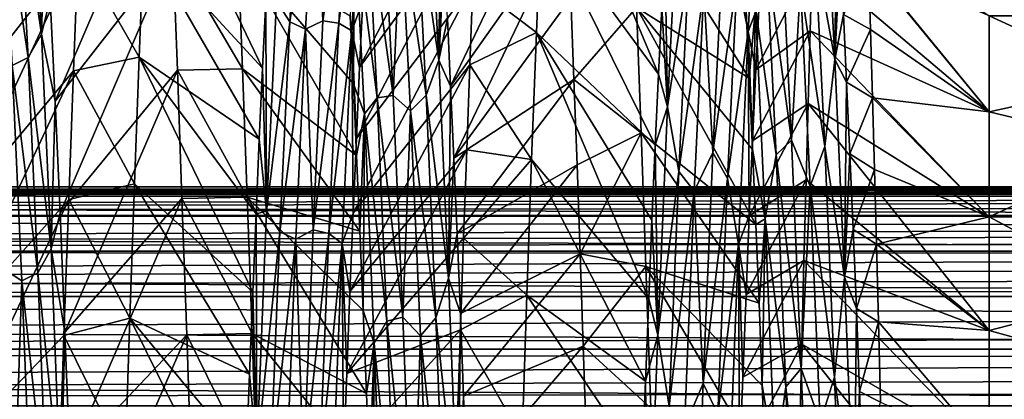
# Model space of a CAD drawing. Header units: metres. Extents: x -71 to 30, y -21 to 69.
# Tile 27 of 111: x -37.43 to -32.93, y 5.53 to 7.26. Entities that reach past the tile are written whole.
import ezdxf

# ---------------------------------------------------------------- set-up
doc = ezdxf.new("R2010")
doc.units = ezdxf.units.M
doc.layers.add('solid_DUSCHE_AUFPUTZ_EU_ASM_SW0003', color=7, linetype='CONTINUOUS')

msp = doc.modelspace()

# ---------------------------------------------------------------- linework, layer by layer
at = {"layer": 'solid_DUSCHE_AUFPUTZ_EU_ASM_SW0003'}
for points in [[(-35.046177, 7.74603, -67.86451), (-35.024609, 8.241833, -67.260567), (-34.510651, 7.014957, -67.143234)], [(-35.024609, 8.241833, -67.260567), (-34.495861, 7.321473, -66.7743), (-34.510651, 7.014957, -67.143234)], [(-36.319469, 7.043133, -67.110382), (-36.861217, 7.631647, -67.991455), (-36.83984, 8.128696, -67.406776)], [(-36.304596, 7.349049, -66.738861), (-36.319469, 7.043133, -67.110382), (-36.83984, 8.128696, -67.406776)], [(-35.329082, 8.109337, -67.431267), (-35.875652, 7.045444, -67.107925), (-35.86076, 7.350731, -66.736748)], [(-35.329082, 8.109337, -67.431267), (-35.343586, 7.777843, -67.828445), (-35.875652, 7.045444, -67.107925)], [(-37.691753, 6.904126, -67.266624), (-37.139706, 8.086527, -67.459923), (-37.160984, 7.580695, -68.046669)], [(-37.691753, 6.904126, -67.266624), (-37.669422, 7.371017, -66.71077), (-37.139706, 8.086527, -67.459923)], [(-37.289017, 7.359815, -55.275543), (-37.266529, 6.891271, -54.719292), (-36.751217, 8.09006, -54.544502)], [(-37.266529, 6.891271, -54.719292), (-36.729633, 7.583093, -53.95591), (-36.751217, 8.09006, -54.544502)], [(-34.940365, 8.052904, -54.498211), (-35.474831, 7.26966, -55.160294), (-35.459995, 6.95991, -54.794548)], [(-34.925884, 7.717954, -54.103935), (-34.940365, 8.052904, -54.498211), (-35.459995, 6.95991, -54.794548)], [(-37.43396, 7.910645, -56.269238), (-37.32959, 7.19831, -55.171879), (-37.37405, 8.009725, -56.347393)], [(-37.37405, 8.009725, -56.347393), (-37.32959, 7.19831, -55.171879), (-37.311592, 7.783554, -55.865955)], [(-36.150791, 8.042848, -65.503212), (-36.195232, 7.254949, -66.685143), (-36.255798, 7.348533, -66.638466)], [(-36.150791, 8.042848, -65.503212), (-36.077999, 8.00826, -65.514771), (-36.195232, 7.254949, -66.685143)], [(-36.195232, 7.254949, -66.685143), (-36.077999, 8.00826, -65.514771), (-36.122383, 7.220185, -66.689735)], [(-36.043427, 7.258593, -66.640701), (-36.122383, 7.220185, -66.689735), (-36.077999, 8.00826, -65.514771)], [(-35.998894, 8.041, -65.456238), (-36.043427, 7.258593, -66.640701), (-36.077999, 8.00826, -65.514771)], [(-35.926895, 8.037024, -65.513672), (-36.043427, 7.258593, -66.640701), (-35.998894, 8.041, -65.456238)], [(-35.926895, 8.037024, -65.513672), (-35.97131, 7.248112, -66.693901), (-36.043427, 7.258593, -66.640701)], [(-35.867184, 8.016402, -65.641312), (-35.97131, 7.248112, -66.693901), (-35.926895, 8.037024, -65.513672)], [(-35.867184, 8.016402, -65.641312), (-35.911327, 7.213565, -66.810127), (-35.97131, 7.248112, -66.693901)], [(-35.867184, 8.016402, -65.641312), (-35.86076, 7.350731, -66.736748), (-35.911327, 7.213565, -66.810127)], [(-34.057301, 8.013154, -65.645775), (-34.10144, 7.210499, -66.814804), (-34.15033, 7.458217, -66.416237)], [(-34.057301, 8.013154, -65.645775), (-34.051186, 7.341378, -66.7491), (-34.10144, 7.210499, -66.814804)], [(-37.506809, 7.87345, -56.255199), (-37.389683, 7.092211, -55.114296), (-37.43396, 7.910645, -56.269238)], [(-37.506809, 7.87345, -56.255199), (-37.462578, 7.054326, -55.107288), (-37.389683, 7.092211, -55.114296)], [(-37.43396, 7.910645, -56.269238), (-37.389683, 7.092211, -55.114296), (-37.32959, 7.19831, -55.171879)], [(-35.514038, 7.078536, -55.025089), (-35.558178, 7.907037, -56.175819), (-35.615997, 7.772477, -56.045639)], [(-35.514038, 7.078536, -55.025089), (-35.504578, 7.830954, -55.938129), (-35.558178, 7.907037, -56.175819)], [(-33.704151, 7.081607, -55.029636), (-33.748295, 7.910322, -56.18037), (-33.795017, 7.579887, -55.755562)], [(-33.704151, 7.081607, -55.029636), (-33.695301, 7.844921, -55.959816), (-33.748295, 7.910322, -56.18037)], [(-35.514038, 7.078536, -55.025089), (-35.489712, 7.56023, -55.541756), (-35.504578, 7.830954, -55.938129)], [(-34.633076, 7.851509, -54.25639), (-34.095638, 6.997706, -54.837505), (-34.110485, 7.305924, -55.20636)], [(-34.633076, 7.851509, -54.25639), (-34.611118, 7.320379, -53.68327), (-34.095638, 6.997706, -54.837505)], [(-33.704151, 7.081607, -55.029636), (-33.680611, 7.576182, -55.56422), (-33.695301, 7.844921, -55.959816)], [(-37.32959, 7.19831, -55.171879), (-37.289017, 7.359815, -55.275543), (-37.311592, 7.783554, -55.865955)], [(-33, 6.84365, -66.845039), (-33.808441, 7.527808, -67.287895), (-33.798988, 7.822699, -66.901321)], [(-33, 7.281196, -66.290009), (-33, 6.84365, -66.845039), (-33.798988, 7.822699, -66.901321)], [(-35.795261, 6.907479, -54.896492), (-35.839703, 7.762775, -56.030537), (-35.89846, 7.717672, -55.878239)], [(-35.343586, 7.777843, -67.828445), (-35.890465, 6.722026, -67.462372), (-35.875652, 7.045444, -67.107925)], [(-35.343586, 7.777843, -67.828445), (-35.358028, 7.426917, -68.208565), (-35.890465, 6.722026, -67.462372)], [(-35.839703, 7.762775, -56.030537), (-35.722954, 6.917136, -54.944534), (-35.767334, 7.76389, -56.077881)], [(-35.795261, 6.907479, -54.896492), (-35.722954, 6.917136, -54.944534), (-35.839703, 7.762775, -56.030537)], [(-35.687176, 7.709603, -55.993168), (-35.767334, 7.76389, -56.077881), (-35.722954, 6.917136, -54.944534)], [(-35.571583, 6.919958, -54.910557), (-35.615997, 7.772477, -56.045639), (-35.687176, 7.709603, -55.993168)], [(-35.514038, 7.078536, -55.025089), (-35.615997, 7.772477, -56.045639), (-35.571583, 6.919958, -54.910557)], [(-35.358028, 7.426917, -68.208565), (-35.046177, 7.74603, -67.86451), (-35.067894, 7.206077, -68.429329)], [(-35.067894, 7.206077, -68.429329), (-35.046177, 7.74603, -67.86451), (-34.525478, 6.690808, -67.494835)], [(-35.046177, 7.74603, -67.86451), (-34.510651, 7.014957, -67.143234), (-34.525478, 6.690808, -67.494835)], [(-34.424438, 7.743888, -66.081673), (-34.469105, 6.866724, -67.216942), (-34.481071, 7.609013, -66.389488)], [(-34.373138, 7.485108, -66.378731), (-34.469105, 6.866724, -67.216942), (-34.424438, 7.743888, -66.081673)], [(-35.89846, 7.717672, -55.878239), (-35.91906, 7.280023, -55.173279), (-35.904255, 6.97148, -54.8074)], [(-35.853794, 6.834548, -54.747658), (-35.89846, 7.717672, -55.878239), (-35.904255, 6.97148, -54.8074)], [(-35.795261, 6.907479, -54.896492), (-35.89846, 7.717672, -55.878239), (-35.853794, 6.834548, -54.747658)], [(-35.642647, 6.847266, -54.865639), (-35.687176, 7.709603, -55.993168), (-35.722954, 6.917136, -54.944534)], [(-35.571583, 6.919958, -54.910557), (-35.687176, 7.709603, -55.993168), (-35.642647, 6.847266, -54.865639)], [(-34.925884, 7.717954, -54.103935), (-35.459995, 6.95991, -54.794548), (-35.445187, 6.631693, -54.445129)], [(-34.911419, 7.363719, -53.726891), (-34.925884, 7.717954, -54.103935), (-35.445187, 6.631693, -54.445129)], [(-37.160984, 7.580695, -68.046669), (-36.861217, 7.631647, -67.991455), (-36.882423, 7.092656, -68.537689)], [(-36.334301, 6.71856, -67.465637), (-36.882423, 7.092656, -68.537689), (-36.861217, 7.631647, -67.991455)], [(-36.319469, 7.043133, -67.110382), (-36.334301, 6.71856, -67.465637), (-36.861217, 7.631647, -67.991455)], [(-34.469105, 6.866724, -67.216942), (-34.495861, 7.321473, -66.7743), (-34.481071, 7.609013, -66.389488)], [(-37.714237, 6.394588, -67.78566), (-37.160984, 7.580695, -68.046669), (-37.182598, 7.031075, -68.595161)], [(-37.714237, 6.394588, -67.78566), (-37.691753, 6.904126, -67.266624), (-37.160984, 7.580695, -68.046669)], [(-37.266529, 6.891271, -54.719292), (-37.244175, 6.381586, -54.201553), (-36.729633, 7.583093, -53.95591)], [(-37.244175, 6.381586, -54.201553), (-36.708355, 7.034234, -53.407764), (-36.729633, 7.583093, -53.95591)], [(-37.182598, 7.031075, -68.595161), (-37.160984, 7.580695, -68.046669), (-36.882423, 7.092656, -68.537689)], [(-36.729633, 7.583093, -53.95591), (-36.410461, 7.039657, -53.412792), (-36.431801, 7.586849, -53.959957)], [(-36.708355, 7.034234, -53.407764), (-36.410461, 7.039657, -53.412792), (-36.729633, 7.583093, -53.95591)], [(-35.889484, 6.644275, -54.457767), (-36.431801, 7.586849, -53.959957), (-36.410461, 7.039657, -53.412792)], [(-35.904255, 6.97148, -54.8074), (-35.91906, 7.280023, -55.173279), (-36.431801, 7.586849, -53.959957)], [(-35.889484, 6.644275, -54.457767), (-35.904255, 6.97148, -54.8074), (-36.431801, 7.586849, -53.959957)], [(-35.514038, 7.078536, -55.025089), (-35.474831, 7.26966, -55.160294), (-35.489712, 7.56023, -55.541756)], [(-34.017605, 7.549466, -55.712181), (-33.903332, 6.713168, -54.719898), (-33.947716, 7.597403, -55.82449)], [(-33.861404, 7.426175, -55.581764), (-33.947716, 7.597403, -55.82449), (-33.903332, 6.713168, -54.719898)], [(-33.750603, 6.684587, -54.653648), (-33.795017, 7.579887, -55.755562), (-33.861404, 7.426175, -55.581764)], [(-33.704151, 7.081607, -55.029636), (-33.795017, 7.579887, -55.755562), (-33.750603, 6.684587, -54.653648)], [(-33.704151, 7.081607, -55.029636), (-33.665848, 7.28729, -55.182594), (-33.680611, 7.576182, -55.56422)], [(-34.217651, 7.554415, -66.238113), (-34.262184, 6.658293, -67.338974), (-34.302761, 7.404087, -66.448669)], [(-34.15033, 7.458217, -66.416237), (-34.262184, 6.658293, -67.338974), (-34.217651, 7.554415, -66.238113)], [(-33.973164, 6.647307, -54.614807), (-34.017605, 7.549466, -55.712181), (-34.067101, 7.31912, -55.323719)], [(-34.066017, 7.035704, -67.119629), (-33.808441, 7.527808, -67.287895), (-33.817852, 7.213981, -67.659485)], [(-34.066017, 7.035704, -67.119629), (-34.051186, 7.341378, -66.7491), (-33.808441, 7.527808, -67.287895)], [(-33.973164, 6.647307, -54.614807), (-33.903332, 6.713168, -54.719898), (-34.017605, 7.549466, -55.712181)], [(-33, 6.84365, -66.845039), (-33.817852, 7.213981, -67.659485), (-33.808441, 7.527808, -67.287895)], [(-33.665848, 7.28729, -55.182594), (-33.541561, 7.218689, -54.76046), (-33.550602, 7.514349, -55.105213)], [(-33, 6.84365, -55.154964), (-33.550602, 7.514349, -55.105213), (-33.541561, 7.218689, -54.76046)], [(-33, 6.84365, -55.154964), (-33, 7.281196, -55.709991), (-33.550602, 7.514349, -55.105213)], [(-34.373138, 7.485108, -66.378731), (-34.41758, 6.570101, -67.465103), (-34.469105, 6.866724, -67.216942)], [(-34.373138, 7.485108, -66.378731), (-34.302761, 7.404087, -66.448669), (-34.41758, 6.570101, -67.465103)], [(-35.358028, 7.426917, -68.208565), (-35.905243, 6.380876, -67.799477), (-35.890465, 6.722026, -67.462372)], [(-35.358028, 7.426917, -68.208565), (-35.372395, 7.057435, -68.570671), (-35.905243, 6.380876, -67.799477)], [(-35.358028, 7.426917, -68.208565), (-35.067894, 7.206077, -68.429329), (-35.372395, 7.057435, -68.570671)], [(-34.15033, 7.458217, -66.416237), (-34.194744, 6.538341, -67.497383), (-34.262184, 6.658293, -67.338974)], [(-34.10144, 7.210499, -66.814804), (-34.194744, 6.538341, -67.497383), (-34.15033, 7.458217, -66.416237)], [(-33.816872, 6.503538, -54.502754), (-33.861404, 7.426175, -55.581764), (-33.903332, 6.713168, -54.719898)], [(-33.750603, 6.684587, -54.653648), (-33.861404, 7.426175, -55.581764), (-33.816872, 6.503538, -54.502754)], [(-34.41758, 6.570101, -67.465103), (-34.302761, 7.404087, -66.448669), (-34.347145, 6.480599, -67.520317)], [(-34.262184, 6.658293, -67.338974), (-34.347145, 6.480599, -67.520317), (-34.302761, 7.404087, -66.448669)], [(-37.32959, 7.19831, -55.171879), (-37.266529, 6.891271, -54.719292), (-37.289017, 7.359815, -55.275543)], [(-36.300468, 6.389738, -67.705925), (-36.319469, 7.043133, -67.110382), (-36.304596, 7.349049, -66.738861)], [(-36.255798, 7.348533, -66.638466), (-36.300468, 6.389738, -67.705925), (-36.304596, 7.349049, -66.738861)], [(-36.195232, 7.254949, -66.685143), (-36.300468, 6.389738, -67.705925), (-36.255798, 7.348533, -66.638466)], [(-35.911327, 7.213565, -66.810127), (-35.86076, 7.350731, -66.736748), (-35.875652, 7.045444, -67.107925)], [(-34.897018, 6.991087, -53.368015), (-34.911419, 7.363719, -53.726891), (-35.445187, 6.631693, -54.445129)], [(-34.897018, 6.991087, -53.368015), (-34.611118, 7.320379, -53.68327), (-34.911419, 7.363719, -53.726891)], [(-34.10144, 7.210499, -66.814804), (-34.051186, 7.341378, -66.7491), (-34.066017, 7.035704, -67.119629)], [(-34.897018, 6.991087, -53.368015), (-34.589314, 6.747528, -53.151855), (-34.611118, 7.320379, -53.68327)], [(-34.611118, 7.320379, -53.68327), (-34.080776, 6.671361, -54.485405), (-34.095638, 6.997706, -54.837505)], [(-34.611118, 7.320379, -53.68327), (-34.065922, 6.328539, -54.151737), (-34.080776, 6.671361, -54.485405)], [(-34.611118, 7.320379, -53.68327), (-34.589314, 6.747528, -53.151855), (-34.065922, 6.328539, -54.151737)], [(-34.469105, 6.866724, -67.216942), (-34.510651, 7.014957, -67.143234), (-34.495861, 7.321473, -66.7743)], [(-34.067101, 7.31912, -55.323719), (-34.110485, 7.305924, -55.20636), (-34.095638, 6.997706, -54.837505)], [(-34.067101, 7.31912, -55.323719), (-34.095638, 6.997706, -54.837505), (-34.080776, 6.671361, -54.485405)], [(-34.022434, 6.355009, -54.261139), (-34.067101, 7.31912, -55.323719), (-34.080776, 6.671361, -54.485405)], [(-33.973164, 6.647307, -54.614807), (-34.067101, 7.31912, -55.323719), (-34.022434, 6.355009, -54.261139)], [(-33.704151, 7.081607, -55.029636), (-33.651009, 6.978843, -54.816006), (-33.665848, 7.28729, -55.182594)], [(-33.665848, 7.28729, -55.182594), (-33.651009, 6.978843, -54.816006), (-33.541561, 7.218689, -54.76046)], [(-36.195232, 7.254949, -66.685143), (-36.239674, 6.295406, -67.732697), (-36.300468, 6.389738, -67.705925)], [(-36.195232, 7.254949, -66.685143), (-36.122383, 7.220185, -66.689735), (-36.239674, 6.295406, -67.732697)], [(-36.043427, 7.258593, -66.640701), (-36.087955, 6.303727, -67.691284), (-36.122383, 7.220185, -66.689735)], [(-35.97131, 7.248112, -66.693901), (-36.087955, 6.303727, -67.691284), (-36.043427, 7.258593, -66.640701)], [(-35.97131, 7.248112, -66.693901), (-36.015724, 6.287932, -67.739723), (-36.087955, 6.303727, -67.691284)], [(-35.911327, 7.213565, -66.810127), (-36.015724, 6.287932, -67.739723), (-35.97131, 7.248112, -66.693901)], [(-35.514038, 7.078536, -55.025089), (-35.459995, 6.95991, -54.794548), (-35.474831, 7.26966, -55.160294)], [(-31, 6.363902, -67.363998), (-33, 6.84365, -66.845039), (-33, 7.281196, -66.290009)], [(-31, 7.281128, -66.2901), (-31, 6.363902, -67.363998), (-33, 7.281196, -66.290009)], [(-31, 7.281118, -55.709888), (-33, 7.281196, -55.709991), (-33, 6.84365, -55.154964)], [(-31, 7.281118, -55.709888), (-33, 6.84365, -55.154964), (-33, 6.363913, -54.63599)], [(-31, 6.363888, -54.635986), (-31, 7.281118, -55.709888), (-33, 6.363913, -54.63599)], [(-37.389683, 7.092211, -55.114296), (-37.285126, 6.217167, -54.133728), (-37.32959, 7.19831, -55.171879)], [(-37.32959, 7.19831, -55.171879), (-37.285126, 6.217167, -54.133728), (-37.266529, 6.891271, -54.719292)], [(-36.239674, 6.295406, -67.732697), (-36.122383, 7.220185, -66.689735), (-36.166763, 6.261774, -67.730591)], [(-36.087955, 6.303727, -67.691284), (-36.166763, 6.261774, -67.730591), (-36.122383, 7.220185, -66.689735)], [(-35.911327, 7.213565, -66.810127), (-35.955471, 6.24242, -67.843475), (-36.015724, 6.287932, -67.739723)], [(-35.911327, 7.213565, -66.810127), (-35.905243, 6.380876, -67.799477), (-35.955471, 6.24242, -67.843475)], [(-35.911327, 7.213565, -66.810127), (-35.875652, 7.045444, -67.107925), (-35.890465, 6.722026, -67.462372)], [(-35.911327, 7.213565, -66.810127), (-35.890465, 6.722026, -67.462372), (-35.905243, 6.380876, -67.799477)], [(-35.372395, 7.057435, -68.570671), (-35.067894, 7.206077, -68.429329), (-35.089836, 6.625051, -68.951805)], [(-35.089836, 6.625051, -68.951805), (-35.067894, 7.206077, -68.429329), (-34.555195, 5.989, -68.146797)], [(-35.067894, 7.206077, -68.429329), (-34.540325, 6.348771, -67.829407), (-34.555195, 5.989, -68.146797)], [(-35.067894, 7.206077, -68.429329), (-34.525478, 6.690808, -67.494835), (-34.540325, 6.348771, -67.829407)], [(-34.10144, 7.210499, -66.814804), (-34.145584, 6.238442, -67.847), (-34.194744, 6.538341, -67.497383)], [(-34.10144, 7.210499, -66.814804), (-34.095722, 6.368701, -67.810776), (-34.145584, 6.238442, -67.847)], [(-34.10144, 7.210499, -66.814804), (-34.066017, 7.035704, -67.119629), (-34.08086, 6.711209, -67.473816)], [(-34.10144, 7.210499, -66.814804), (-34.08086, 6.711209, -67.473816), (-34.095722, 6.368701, -67.810776)], [(-34.08086, 6.711209, -67.473816), (-33.817852, 7.213981, -67.659485), (-33.82719, 6.881893, -68.015213)], [(-34.08086, 6.711209, -67.473816), (-34.066017, 7.035704, -67.119629), (-33.817852, 7.213981, -67.659485)], [(-33, 6.363913, -67.364006), (-33.82719, 6.881893, -68.015213), (-33.817852, 7.213981, -67.659485)], [(-33, 6.84365, -66.845039), (-33, 6.363913, -67.364006), (-33.817852, 7.213981, -67.659485)], [(-33.651009, 6.978843, -54.816006), (-33.532501, 6.907023, -54.430248), (-33.541561, 7.218689, -54.76046)], [(-33, 6.84365, -55.154964), (-33.541561, 7.218689, -54.76046), (-33.532501, 6.907023, -54.430248)], [(-37.462578, 7.054326, -55.107288), (-37.345406, 6.107969, -54.09697), (-37.389683, 7.092211, -55.114296)], [(-37.389683, 7.092211, -55.114296), (-37.345406, 6.107969, -54.09697), (-37.285126, 6.217167, -54.133728)], [(-37.182598, 7.031075, -68.595161), (-36.882423, 7.092656, -68.537689), (-36.903603, 6.51474, -69.042427)], [(-36.36385, 6.019051, -68.121803), (-36.903603, 6.51474, -69.042427), (-36.882423, 7.092656, -68.537689)], [(-36.349094, 6.376818, -67.803139), (-36.36385, 6.019051, -68.121803), (-36.882423, 7.092656, -68.537689)], [(-36.334301, 6.71856, -67.465637), (-36.349094, 6.376818, -67.803139), (-36.882423, 7.092656, -68.537689)], [(-35.469894, 6.083306, -54.015133), (-35.514038, 7.078536, -55.025089), (-35.571583, 6.919958, -54.910557)], [(-35.469894, 6.083306, -54.015133), (-35.459995, 6.95991, -54.794548), (-35.514038, 7.078536, -55.025089)], [(-33.660007, 6.087743, -54.018227), (-33.704151, 7.081607, -55.029636), (-33.750603, 6.684587, -54.653648)], [(-33.660007, 6.087743, -54.018227), (-33.651009, 6.978843, -54.816006), (-33.704151, 7.081607, -55.029636)], [(-37.736809, 5.846801, -68.263336), (-37.182598, 7.031075, -68.595161), (-37.204464, 6.443267, -69.0998)], [(-37.736809, 5.846801, -68.263336), (-37.714237, 6.394588, -67.78566), (-37.182598, 7.031075, -68.595161)], [(-37.462578, 7.054326, -55.107288), (-37.497772, 6.122812, -54.143173), (-37.41835, 6.070649, -54.096859)], [(-37.462578, 7.054326, -55.107288), (-37.41835, 6.070649, -54.096859), (-37.345406, 6.107969, -54.09697)], [(-37.244175, 6.381586, -54.201553), (-37.222, 5.8363, -53.727531), (-36.708355, 7.034234, -53.407764)], [(-37.222, 5.8363, -53.727531), (-36.687199, 6.447186, -52.903316), (-36.708355, 7.034234, -53.407764)], [(-37.204464, 6.443267, -69.0998), (-37.182598, 7.031075, -68.595161), (-36.903603, 6.51474, -69.042427)], [(-36.708355, 7.034234, -53.407764), (-36.389023, 6.453042, -52.907982), (-36.410461, 7.039657, -53.412792)], [(-36.687199, 6.447186, -52.903316), (-36.389023, 6.453042, -52.907982), (-36.708355, 7.034234, -53.407764)], [(-35.874699, 6.298611, -54.124565), (-36.410461, 7.039657, -53.412792), (-36.389023, 6.453042, -52.907982)], [(-35.874699, 6.298611, -54.124565), (-35.889484, 6.644275, -54.457767), (-36.410461, 7.039657, -53.412792)], [(-36.300468, 6.389738, -67.705925), (-36.334301, 6.71856, -67.465637), (-36.319469, 7.043133, -67.110382)], [(-35.372395, 7.057435, -68.570671), (-35.919975, 6.02287, -68.11853), (-35.905243, 6.380876, -67.799477)], [(-35.372395, 7.057435, -68.570671), (-35.386726, 6.670321, -68.913872), (-35.919975, 6.02287, -68.11853)], [(-35.372395, 7.057435, -68.570671), (-35.089836, 6.625051, -68.951805), (-35.386726, 6.670321, -68.913872)], [(-34.897018, 6.991087, -53.368015), (-35.445187, 6.631693, -54.445129), (-35.430405, 6.285331, -54.112442)], [(-34.88269, 6.600987, -53.02821), (-34.897018, 6.991087, -53.368015), (-35.430405, 6.285331, -54.112442)], [(-34.88269, 6.600987, -53.02821), (-34.589314, 6.747528, -53.151855), (-34.897018, 6.991087, -53.368015)], [(-34.469105, 6.866724, -67.216942), (-34.525478, 6.690808, -67.494835), (-34.510651, 7.014957, -67.143234)], [(-33.660007, 6.087743, -54.018227), (-33.63612, 6.651637, -54.465385), (-33.651009, 6.978843, -54.816006)], [(-33.651009, 6.978843, -54.816006), (-33.63612, 6.651637, -54.465385), (-33.532501, 6.907023, -54.430248)], [(-35.853794, 6.834548, -54.747658), (-35.904255, 6.97148, -54.8074), (-35.889484, 6.644275, -54.457767)], [(-35.469894, 6.083306, -54.015133), (-35.445187, 6.631693, -54.445129), (-35.459995, 6.95991, -54.794548)], [(-37.285126, 6.217167, -54.133728), (-37.244175, 6.381586, -54.201553), (-37.266529, 6.891271, -54.719292)], [(-35.75082, 5.887262, -53.908112), (-35.795261, 6.907479, -54.896492), (-35.853794, 6.834548, -54.747658)], [(-35.795261, 6.907479, -54.896492), (-35.678574, 5.905674, -53.955338), (-35.722954, 6.917136, -54.944534)], [(-35.75082, 5.887262, -53.908112), (-35.678574, 5.905674, -53.955338), (-35.795261, 6.907479, -54.896492)], [(-35.642647, 6.847266, -54.865639), (-35.722954, 6.917136, -54.944534), (-35.678574, 5.905674, -53.955338)], [(-35.527168, 5.902416, -53.920635), (-35.571583, 6.919958, -54.910557), (-35.642647, 6.847266, -54.865639)], [(-35.469894, 6.083306, -54.015133), (-35.571583, 6.919958, -54.910557), (-35.527168, 5.902416, -53.920635)], [(-34.095722, 6.368701, -67.810776), (-33.82719, 6.881893, -68.015213), (-33.836536, 6.531993, -68.35463)], [(-34.095722, 6.368701, -67.810776), (-34.08086, 6.711209, -67.473816), (-33.82719, 6.881893, -68.015213)], [(-33, 5.84505, -67.843636), (-33.836536, 6.531993, -68.35463), (-33.82719, 6.881893, -68.015213)], [(-33, 6.363913, -67.364006), (-33, 5.84505, -67.843636), (-33.82719, 6.881893, -68.015213)], [(-33.63612, 6.651637, -54.465385), (-33.52343, 6.580007, -54.115292), (-33.532501, 6.907023, -54.430248)], [(-33, 6.363913, -54.63599), (-33.532501, 6.907023, -54.430248), (-33.52343, 6.580007, -54.115292)], [(-33, 6.363913, -54.63599), (-33, 6.84365, -55.154964), (-33.532501, 6.907023, -54.430248)], [(-35.598114, 5.820799, -53.885048), (-35.642647, 6.847266, -54.865639), (-35.678574, 5.905674, -53.955338)], [(-35.527168, 5.902416, -53.920635), (-35.642647, 6.847266, -54.865639), (-35.598114, 5.820799, -53.885048)], [(-34.469105, 6.866724, -67.216942), (-34.513775, 5.823956, -68.202278), (-34.525478, 6.690808, -67.494835)], [(-34.41758, 6.570101, -67.465103), (-34.513775, 5.823956, -68.202278), (-34.469105, 6.866724, -67.216942)], [(-31, 6.363902, -67.363998), (-33, 6.363913, -67.364006), (-33, 6.84365, -66.845039)], [(-35.853794, 6.834548, -54.747658), (-35.889484, 6.644275, -54.457767), (-35.874699, 6.298611, -54.124565)], [(-35.853794, 6.834548, -54.747658), (-35.874699, 6.298611, -54.124565), (-35.85989, 5.935671, -53.808998)], [(-35.809128, 5.786638, -53.767681), (-35.853794, 6.834548, -54.747658), (-35.85989, 5.935671, -53.808998)], [(-35.75082, 5.887262, -53.908112), (-35.853794, 6.834548, -54.747658), (-35.809128, 5.786638, -53.767681)], [(-34.868362, 6.194395, -52.708321), (-34.589314, 6.747528, -53.151855), (-34.88269, 6.600987, -53.02821)], [(-34.868362, 6.194395, -52.708321), (-34.567745, 6.136218, -52.665173), (-34.589314, 6.747528, -53.151855)], [(-34.589314, 6.747528, -53.151855), (-34.051079, 5.969124, -53.836273), (-34.065922, 6.328539, -54.151737)], [(-34.589314, 6.747528, -53.151855), (-34.567745, 6.136218, -52.665173), (-34.051079, 5.969124, -53.836273)], [(-36.300468, 6.389738, -67.705925), (-36.349094, 6.376818, -67.803139), (-36.334301, 6.71856, -67.465637)], [(-33.973164, 6.647307, -54.614807), (-33.858952, 5.670375, -53.763897), (-33.903332, 6.713168, -54.719898)], [(-33.816872, 6.503538, -54.502754), (-33.903332, 6.713168, -54.719898), (-33.858952, 5.670375, -53.763897)], [(-35.386726, 6.670321, -68.913872), (-35.934769, 5.648558, -68.418961), (-35.919975, 6.02287, -68.11853)], [(-35.386726, 6.670321, -68.913872), (-35.401043, 6.266541, -69.237289), (-35.934769, 5.648558, -68.418961)], [(-35.386726, 6.670321, -68.913872), (-35.089836, 6.625051, -68.951805), (-35.401043, 6.266541, -69.237289)], [(-34.513775, 5.823956, -68.202278), (-34.540325, 6.348771, -67.829407), (-34.525478, 6.690808, -67.494835)], [(-34.262184, 6.658293, -67.338974), (-34.306713, 5.602584, -68.288025), (-34.347145, 6.480599, -67.520317)], [(-34.194744, 6.538341, -67.497383), (-34.306713, 5.602584, -68.288025), (-34.262184, 6.658293, -67.338974)], [(-34.022434, 6.355009, -54.261139), (-34.080776, 6.671361, -54.485405), (-34.065922, 6.328539, -54.151737)], [(-33.706188, 5.631088, -53.702209), (-33.750603, 6.684587, -54.653648), (-33.816872, 6.503538, -54.502754)], [(-33.660007, 6.087743, -54.018227), (-33.750603, 6.684587, -54.653648), (-33.706188, 5.631088, -53.702209)], [(-35.469894, 6.083306, -54.015133), (-35.430405, 6.285331, -54.112442), (-35.445187, 6.631693, -54.445129)], [(-35.401043, 6.266541, -69.237289), (-35.089836, 6.625051, -68.951805), (-35.11174, 6.006263, -69.428955)], [(-35.11174, 6.006263, -69.428955), (-35.089836, 6.625051, -68.951805), (-34.570049, 5.612823, -68.445747)], [(-35.089836, 6.625051, -68.951805), (-34.555195, 5.989, -68.146797), (-34.570049, 5.612823, -68.445747)], [(-33.928722, 5.58758, -53.669079), (-33.973164, 6.647307, -54.614807), (-34.022434, 6.355009, -54.261139)], [(-33.928722, 5.58758, -53.669079), (-33.858952, 5.670375, -53.763897), (-33.973164, 6.647307, -54.614807)], [(-33.660007, 6.087743, -54.018227), (-33.621212, 6.306543, -54.13168), (-33.63612, 6.651637, -54.465385)], [(-33.63612, 6.651637, -54.465385), (-33.621212, 6.306543, -54.13168), (-33.52343, 6.580007, -54.115292)], [(-34.88269, 6.600987, -53.02821), (-35.430405, 6.285331, -54.112442), (-35.415623, 5.922338, -53.797916)], [(-34.868362, 6.194395, -52.708321), (-34.88269, 6.600987, -53.02821), (-35.415623, 5.922338, -53.797916)], [(-34.41758, 6.570101, -67.465103), (-34.462021, 5.498333, -68.397408), (-34.513775, 5.823956, -68.202278)], [(-34.41758, 6.570101, -67.465103), (-34.347145, 6.480599, -67.520317), (-34.462021, 5.498333, -68.397408)], [(-33.621212, 6.306543, -54.13168), (-33.514393, 6.238736, -53.816555), (-33.52343, 6.580007, -54.115292)], [(-33, 6.363913, -54.63599), (-33.52343, 6.580007, -54.115292), (-33.514393, 6.238736, -53.816555)], [(-34.194744, 6.538341, -67.497383), (-34.239159, 5.46268, -68.423943), (-34.306713, 5.602584, -68.288025)], [(-34.145584, 6.238442, -67.847), (-34.239159, 5.46268, -68.423943), (-34.194744, 6.538341, -67.497383)], [(-34.110615, 6.008552, -68.130287), (-33.836536, 6.531993, -68.35463), (-33.845901, 6.164965, -68.67691)], [(-34.110615, 6.008552, -68.130287), (-34.095722, 6.368701, -67.810776), (-33.836536, 6.531993, -68.35463)], [(-33, 5.84505, -67.843636), (-33.845901, 6.164965, -68.67691), (-33.836536, 6.531993, -68.35463)], [(-70, 6.466197, -204.092194), (-24.524853, 6.499362, -204.314285), (-24.530594, 6.5, -204.350006)], [(-70, 6.5, -210.350006), (-24.530594, 6.5, -204.350006), (-24.530594, 6.5, -210.350006)], [(-70, 6.5, -204.350006), (-24.530594, 6.5, -204.350006), (-70, 6.5, -210.350006)], [(-70, 6.466197, -204.092194), (-24.530594, 6.5, -204.350006), (-70, 6.5, -204.350006)], [(-70, 6.5, -210.350006), (-24.530594, 6.5, -210.350006), (-24.530594, 6.466197, -210.607803)], [(-70, 6.465926, -210.608826), (-70, 6.5, -210.350006), (-24.530594, 6.466197, -210.607803)], [(-70, 6.466197, -204.092194), (-24.507343, 6.49726, -204.276031), (-24.524853, 6.499362, -204.314285)], [(-70, 6.466197, -204.092194), (-24.47966, 6.493556, -204.236649), (-24.507343, 6.49726, -204.276031)], [(-70, 6.466197, -204.092194), (-24.443871, 6.488062, -204.195938), (-24.47966, 6.493556, -204.236649)], [(-70, 6.466197, -204.092194), (-24.401373, 6.480407, -204.153015), (-24.443871, 6.488062, -204.195938)], [(-70, 6.466197, -204.092194), (-24.353001, 6.469973, -204.106796), (-24.401373, 6.480407, -204.153015)], [(-37.204464, 6.443267, -69.0998), (-36.903603, 6.51474, -69.042427), (-36.925056, 5.900633, -69.503235)], [(-36.378639, 5.645823, -68.421227), (-36.925056, 5.900633, -69.503235), (-36.903603, 6.51474, -69.042427)], [(-36.36385, 6.019051, -68.121803), (-36.378639, 5.645823, -68.421227), (-36.903603, 6.51474, -69.042427)], [(-34.462021, 5.498333, -68.397408), (-34.347145, 6.480599, -67.520317), (-34.391525, 5.402981, -68.437134)], [(-34.306713, 5.602584, -68.288025), (-34.391525, 5.402981, -68.437134), (-34.347145, 6.480599, -67.520317)], [(-33.772339, 5.425895, -53.578907), (-33.816872, 6.503538, -54.502754), (-33.858952, 5.670375, -53.763897)], [(-33.706188, 5.631088, -53.702209), (-33.816872, 6.503538, -54.502754), (-33.772339, 5.425895, -53.578907)], [(-70, 6.466197, -204.092194), (-24.299185, 6.455795, -204.055969), (-24.353001, 6.469973, -204.106796)], [(-70, 6.466197, -204.092194), (-70, 6.366418, -203.850677), (-24.299185, 6.455795, -204.055969)], [(-70, 6.465926, -210.608826), (-24.530594, 6.466197, -210.607803), (-24.530594, 6.366418, -210.849319)], [(-70, 6.366025, -210.850006), (-70, 6.465926, -210.608826), (-24.530594, 6.366418, -210.849319)], [(-70, 6.366418, -203.850677), (-24.240162, 6.436378, -203.999008), (-24.299185, 6.455795, -204.055969)], [(-70, 6.366418, -203.850677), (-24.176214, 6.409491, -203.93428), (-24.240162, 6.436378, -203.999008)], [(-37.759357, 5.265101, -68.695976), (-37.204464, 6.443267, -69.0998), (-37.226353, 5.821937, -69.557312)], [(-37.759357, 5.265101, -68.695976), (-37.736809, 5.846801, -68.263336), (-37.204464, 6.443267, -69.0998)], [(-37.226353, 5.821937, -69.557312), (-37.204464, 6.443267, -69.0998), (-36.925056, 5.900633, -69.503235)], [(-37.222, 5.8363, -53.727531), (-37.199844, 5.259298, -53.29982), (-36.687199, 6.447186, -52.903316)], [(-37.199844, 5.259298, -53.29982), (-36.665752, 5.825236, -52.444935), (-36.687199, 6.447186, -52.903316)], [(-36.687199, 6.447186, -52.903316), (-36.367371, 5.830392, -52.448448), (-36.389023, 6.453042, -52.907982)], [(-36.665752, 5.825236, -52.444935), (-36.367371, 5.830392, -52.448448), (-36.687199, 6.447186, -52.903316)], [(-35.845032, 5.556765, -53.512341), (-36.389023, 6.453042, -52.907982), (-36.367371, 5.830392, -52.448448)], [(-35.85989, 5.935671, -53.808998), (-35.874699, 6.298611, -54.124565), (-36.389023, 6.453042, -52.907982)], [(-35.845032, 5.556765, -53.512341), (-35.85989, 5.935671, -53.808998), (-36.389023, 6.453042, -52.907982)], [(-70, 6.366418, -203.850677), (-24.10783, 6.371871, -203.86026), (-24.176214, 6.409491, -203.93428)], [(-36.300468, 6.389738, -67.705925), (-36.345135, 5.277727, -68.612267), (-36.349094, 6.376818, -67.803139)], [(-36.239674, 6.295406, -67.732697), (-36.345135, 5.277727, -68.612267), (-36.300468, 6.389738, -67.705925)], [(-70, 6.366418, -203.850677), (-24.035713, 6.318967, -203.776154), (-24.10783, 6.371871, -203.86026)], [(-70, 6.366418, -203.850677), (-70, 6.207477, -203.643265), (-24.035713, 6.318967, -203.776154)], [(-70, 6.366025, -210.850006), (-24.530594, 6.366418, -210.849319), (-24.530594, 6.207477, -211.056732)], [(-70, 6.207107, -211.057114), (-70, 6.366025, -210.850006), (-24.530594, 6.207477, -211.056732)], [(-37.285126, 6.217167, -54.133728), (-37.222, 5.8363, -53.727531), (-37.244175, 6.381586, -54.201553)], [(-36.345135, 5.277727, -68.612267), (-36.36385, 6.019051, -68.121803), (-36.349094, 6.376818, -67.803139)], [(-35.955471, 6.24242, -67.843475), (-35.905243, 6.380876, -67.799477), (-35.919975, 6.02287, -68.11853)], [(-34.513775, 5.823956, -68.202278), (-34.555195, 5.989, -68.146797), (-34.540325, 6.348771, -67.829407)], [(-34.145584, 6.238442, -67.847), (-34.095722, 6.368701, -67.810776), (-34.110615, 6.008552, -68.130287)], [(-34.022434, 6.355009, -54.261139), (-34.065922, 6.328539, -54.151737), (-34.051079, 5.969124, -53.836273)], [(-34.022434, 6.355009, -54.261139), (-34.051079, 5.969124, -53.836273), (-34.036274, 5.592912, -53.538986)], [(-33.977764, 5.238155, -53.360802), (-34.022434, 6.355009, -54.261139), (-34.036274, 5.592912, -53.538986)], [(-33.928722, 5.58758, -53.669079), (-34.022434, 6.355009, -54.261139), (-33.977764, 5.238155, -53.360802)], [(-33, 5.84505, -54.156361), (-33, 6.363913, -54.63599), (-33.514393, 6.238736, -53.816555)], [(-31, 5.290224, -68.281029), (-33, 5.84505, -67.843636), (-33, 6.363913, -67.364006)], [(-31, 6.363902, -67.363998), (-31, 5.290224, -68.281029), (-33, 6.363913, -67.364006)], [(-31, 6.363888, -54.635986), (-33, 6.363913, -54.63599), (-33, 5.84505, -54.156361)], [(-31, 6.363888, -54.635986), (-33, 5.84505, -54.156361), (-33, 5.290139, -53.718899)], [(-31, 5.29021, -53.718964), (-31, 6.363888, -54.635986), (-33, 5.290139, -53.718899)], [(-70, 6.207477, -203.643265), (-23.998489, 6.28493, -203.730408), (-24.035713, 6.318967, -203.776154)], [(-36.087955, 6.303727, -67.691284), (-36.132488, 5.198563, -68.582016), (-36.166763, 6.261774, -67.730591)], [(-36.015724, 6.287932, -67.739723), (-36.132488, 5.198563, -68.582016), (-36.087955, 6.303727, -67.691284)], [(-33.660007, 6.087743, -54.018227), (-33.606365, 5.944385, -53.815907), (-33.621212, 6.306543, -54.13168)], [(-33.621212, 6.306543, -54.13168), (-33.606365, 5.944385, -53.815907), (-33.514393, 6.238736, -53.816555)], [(-70, 6.207477, -203.643265), (-23.960583, 6.244223, -203.682068), (-23.998489, 6.28493, -203.730408)], [(-36.239674, 6.295406, -67.732697), (-36.284115, 5.186322, -68.62001), (-36.345135, 5.277727, -68.612267)], [(-36.239674, 6.295406, -67.732697), (-36.166763, 6.261774, -67.730591), (-36.284115, 5.186322, -68.62001)], [(-36.284115, 5.186322, -68.62001), (-36.166763, 6.261774, -67.730591), (-36.211143, 5.154994, -68.611664)], [(-36.132488, 5.198563, -68.582016), (-36.211143, 5.154994, -68.611664), (-36.166763, 6.261774, -67.730591)], [(-36.015724, 6.287932, -67.739723), (-36.060139, 5.178557, -68.62532), (-36.132488, 5.198563, -68.582016)], [(-35.955471, 6.24242, -67.843475), (-36.060139, 5.178557, -68.62532), (-36.015724, 6.287932, -67.739723)], [(-35.401043, 6.266541, -69.237289), (-35.41544, 5.847103, -69.540131), (-35.934769, 5.648558, -68.418961)], [(-35.469894, 6.083306, -54.015133), (-35.415623, 5.922338, -53.797916), (-35.430405, 6.285331, -54.112442)], [(-35.401043, 6.266541, -69.237289), (-35.11174, 6.006263, -69.428955), (-35.41544, 5.847103, -69.540131)], [(-70, 6.207477, -203.643265), (-23.9228, 6.196784, -203.632721), (-23.960583, 6.244223, -203.682068)], [(-70, 6.207477, -203.643265), (-70, 6.000226, -203.4841), (-23.9228, 6.196784, -203.632721)], [(-70, 6.207107, -211.057114), (-24.530594, 6.207477, -211.056732), (-24.530594, 6.000226, -211.215897)], [(-70, 6, -211.216019), (-70, 6.207107, -211.057114), (-24.530594, 6.000226, -211.215897)], [(-37.345406, 6.107969, -54.09697), (-37.240665, 5.088274, -53.259384), (-37.285126, 6.217167, -54.133728)], [(-37.285126, 6.217167, -54.133728), (-37.240665, 5.088274, -53.259384), (-37.222, 5.8363, -53.727531)], [(-35.955471, 6.24242, -67.843475), (-35.999615, 5.124819, -68.715965), (-36.060139, 5.178557, -68.62532)], [(-35.955471, 6.24242, -67.843475), (-35.949654, 5.258845, -68.699997), (-35.999615, 5.124819, -68.715965)], [(-35.955471, 6.24242, -67.843475), (-35.919975, 6.02287, -68.11853), (-35.934769, 5.648558, -68.418961)], [(-35.955471, 6.24242, -67.843475), (-35.934769, 5.648558, -68.418961), (-35.949654, 5.258845, -68.699997)], [(-34.145584, 6.238442, -67.847), (-34.189728, 5.120007, -68.718857), (-34.239159, 5.46268, -68.423943)], [(-34.145584, 6.238442, -67.847), (-34.14043, 5.240497, -68.712379), (-34.189728, 5.120007, -68.718857)], [(-34.145584, 6.238442, -67.847), (-34.110615, 6.008552, -68.130287), (-34.125538, 5.631731, -68.431412)], [(-34.145584, 6.238442, -67.847), (-34.125538, 5.631731, -68.431412), (-34.14043, 5.240497, -68.712379)], [(-33.606365, 5.944385, -53.815907), (-33.505402, 5.884037, -53.534698), (-33.514393, 6.238736, -53.816555)], [(-33, 5.84505, -54.156361), (-33.514393, 6.238736, -53.816555), (-33.505402, 5.884037, -53.534698)], [(-70, 6.000226, -203.4841), (-23.886457, 6.142833, -203.584), (-23.9228, 6.196784, -203.632721)], [(-34.868362, 6.194395, -52.708321), (-35.415623, 5.922338, -53.797916), (-35.400826, 5.543884, -53.502586)], [(-34.854019, 5.772326, -52.409149), (-34.868362, 6.194395, -52.708321), (-35.400826, 5.543884, -53.502586)], [(-34.854019, 5.772326, -52.409149), (-34.567745, 6.136218, -52.665173), (-34.868362, 6.194395, -52.708321)], [(-34.125538, 5.631731, -68.431412), (-33.845901, 6.164965, -68.67691), (-33.855309, 5.782155, -68.980835)], [(-34.125538, 5.631731, -68.431412), (-34.110615, 6.008552, -68.130287), (-33.845901, 6.164965, -68.67691)], [(-33, 5.290139, -68.281097), (-33.855309, 5.782155, -68.980835), (-33.845901, 6.164965, -68.67691)], [(-33, 5.84505, -67.843636), (-33, 5.290139, -68.281097), (-33.845901, 6.164965, -68.67691)], [(-70, 6.000226, -203.4841), (-23.853886, 6.085843, -203.539581), (-23.886457, 6.142833, -203.584)], [(-37.41835, 6.070649, -54.096859), (-37.497772, 6.122812, -54.143173), (-37.453419, 4.999398, -53.28524)], [(-34.854019, 5.772326, -52.409149), (-34.546139, 5.489934, -52.225998), (-34.567745, 6.136218, -52.665173)], [(-34.567745, 6.136218, -52.665173), (-34.036274, 5.592912, -53.538986), (-34.051079, 5.969124, -53.836273)], [(-34.567745, 6.136218, -52.665173), (-34.021477, 5.201307, -53.261101), (-34.036274, 5.592912, -53.538986)], [(-34.567745, 6.136218, -52.665173), (-34.546139, 5.489934, -52.225998), (-34.021477, 5.201307, -53.261101)], [(-70, 6.000226, -203.4841), (-23.826246, 6.028001, -203.500763), (-23.853886, 6.085843, -203.539581)], [(-37.41835, 6.070649, -54.096859), (-37.301125, 4.979567, -53.243183), (-37.345406, 6.107969, -54.09697)], [(-37.345406, 6.107969, -54.09697), (-37.301125, 4.979567, -53.243183), (-37.240665, 5.088274, -53.259384)], [(-35.425751, 4.945856, -53.168236), (-35.469894, 6.083306, -54.015133), (-35.527168, 5.902416, -53.920635)], [(-35.425751, 4.945856, -53.168236), (-35.415623, 5.922338, -53.797916), (-35.469894, 6.083306, -54.015133)], [(-33.615864, 4.950584, -53.171284), (-33.660007, 6.087743, -54.018227), (-33.706188, 5.631088, -53.702209)], [(-33.615864, 4.950584, -53.171284), (-33.606365, 5.944385, -53.815907), (-33.660007, 6.087743, -54.018227)], [(-70, 6.000226, -203.4841), (-23.786694, 5.916162, -203.440704), (-23.826246, 6.028001, -203.500763)], [(-37.41835, 6.070649, -54.096859), (-37.453419, 4.999398, -53.28524), (-37.374119, 4.943955, -53.249668)], [(-37.41835, 6.070649, -54.096859), (-37.374119, 4.943955, -53.249668), (-37.301125, 4.979567, -53.243183)], [(-70, 6.000226, -203.4841), (-70, 5.758819, -203.384079), (-23.786694, 5.916162, -203.440704)], [(-70, 6, -211.216019), (-24.530594, 6.000226, -211.215897), (-24.530594, 5.758819, -211.315933)], [(-70, 5.758819, -211.315933), (-70, 6, -211.216019), (-24.530594, 5.758819, -211.315933)], [(-36.345135, 5.277727, -68.612267), (-36.378639, 5.645823, -68.421227), (-36.36385, 6.019051, -68.121803)], [(-35.41544, 5.847103, -69.540131), (-35.11174, 6.006263, -69.428955), (-35.133434, 5.353242, -69.858063)], [(-35.133434, 5.353242, -69.858063), (-35.11174, 6.006263, -69.428955), (-34.584881, 5.221203, -68.725388)], [(-35.11174, 6.006263, -69.428955), (-34.570049, 5.612823, -68.445747), (-34.584881, 5.221203, -68.725388)], [(-34.513775, 5.823956, -68.202278), (-34.570049, 5.612823, -68.445747), (-34.555195, 5.989, -68.146797)], [(-33.615864, 4.950584, -53.171284), (-33.591545, 5.566168, -53.51897), (-33.606365, 5.944385, -53.815907)], [(-33.606365, 5.944385, -53.815907), (-33.591545, 5.566168, -53.51897), (-33.505402, 5.884037, -53.534698)], [(-70, 5.758819, -203.384079), (-23.767113, 5.81149, -203.39975), (-23.786694, 5.916162, -203.440704)], [(-37.226353, 5.821937, -69.557312), (-36.925056, 5.900633, -69.503235), (-36.946609, 5.254435, -69.91703)], [(-36.408325, 4.854792, -68.960884), (-36.946609, 5.254435, -69.91703), (-36.925056, 5.900633, -69.503235)], [(-36.393459, 5.257929, -68.700783), (-36.408325, 4.854792, -68.960884), (-36.925056, 5.900633, -69.503235)], [(-36.378639, 5.645823, -68.421227), (-36.393459, 5.257929, -68.700783), (-36.925056, 5.900633, -69.503235)], [(-35.809128, 5.786638, -53.767681), (-35.85989, 5.935671, -53.808998), (-35.845032, 5.556765, -53.512341)], [(-35.75082, 5.887262, -53.908112), (-35.63419, 4.754825, -53.132236), (-35.678574, 5.905674, -53.955338)], [(-35.598114, 5.820799, -53.885048), (-35.678574, 5.905674, -53.955338), (-35.63419, 4.754825, -53.132236)], [(-35.482754, 4.74537, -53.097874), (-35.527168, 5.902416, -53.920635), (-35.598114, 5.820799, -53.885048)], [(-35.425751, 4.945856, -53.168236), (-35.527168, 5.902416, -53.920635), (-35.482754, 4.74537, -53.097874)], [(-35.425751, 4.945856, -53.168236), (-35.400826, 5.543884, -53.502586), (-35.415623, 5.922338, -53.797916)], [(-35.706379, 4.727748, -53.087376), (-35.75082, 5.887262, -53.908112), (-35.809128, 5.786638, -53.767681)], [(-35.706379, 4.727748, -53.087376), (-35.63419, 4.754825, -53.132236), (-35.75082, 5.887262, -53.908112)], [(-33.591545, 5.566168, -53.51897), (-33.496418, 5.516684, -53.270309), (-33.505402, 5.884037, -53.534698)], [(-33, 5.290139, -53.718899), (-33.505402, 5.884037, -53.534698), (-33.496418, 5.516684, -53.270309)], [(-33, 5.290139, -53.718899), (-33, 5.84505, -54.156361), (-33.505402, 5.884037, -53.534698)], [(-70, 5.758819, -203.384079), (-23.767139, 5.717495, -203.373932), (-23.767113, 5.81149, -203.39975)], [(-37.759357, 5.265101, -68.695976), (-37.226353, 5.821937, -69.557312), (-37.247917, 5.168731, -69.96698)], [(-37.247917, 5.168731, -69.96698), (-37.226353, 5.821937, -69.557312), (-36.946609, 5.254435, -69.91703)], [(-37.240665, 5.088274, -53.259384), (-37.199844, 5.259298, -53.29982), (-37.222, 5.8363, -53.727531)], [(-37.199844, 5.259298, -53.29982), (-37.177429, 4.647652, -52.916389), (-36.665752, 5.825236, -52.444935)], [(-37.177429, 4.647652, -52.916389), (-36.643925, 5.170996, -52.034328), (-36.665752, 5.825236, -52.444935)], [(-36.665752, 5.825236, -52.444935), (-36.345615, 5.17495, -52.03661), (-36.367371, 5.830392, -52.448448)], [(-36.643925, 5.170996, -52.034328), (-36.345615, 5.17495, -52.03661), (-36.665752, 5.825236, -52.444935)], [(-35.830158, 5.163423, -53.235733), (-36.367371, 5.830392, -52.448448), (-36.345615, 5.17495, -52.03661)], [(-35.830158, 5.163423, -53.235733), (-35.845032, 5.556765, -53.512341), (-36.367371, 5.830392, -52.448448)], [(-35.41544, 5.847103, -69.540131), (-35.949654, 5.258845, -68.699997), (-35.934769, 5.648558, -68.418961)], [(-35.41544, 5.847103, -69.540131), (-35.42989, 5.413056, -69.82164), (-35.949654, 5.258845, -68.699997)], [(-35.553585, 4.656095, -53.073311), (-35.598114, 5.820799, -53.885048), (-35.63419, 4.754825, -53.132236)], [(-35.482754, 4.74537, -53.097874), (-35.598114, 5.820799, -53.885048), (-35.553585, 4.656095, -53.073311)], [(-35.41544, 5.847103, -69.540131), (-35.133434, 5.353242, -69.858063), (-35.42989, 5.413056, -69.82164)], [(-34.513775, 5.823956, -68.202278), (-34.558441, 4.641888, -69.015556), (-34.570049, 5.612823, -68.445747)], [(-34.462021, 5.498333, -68.397408), (-34.558441, 4.641888, -69.015556), (-34.513775, 5.823956, -68.202278)], [(-31, 5.290224, -68.281029), (-33, 5.290139, -68.281097), (-33, 5.84505, -67.843636)], [(-70, 5.758819, -203.384079), (-70, 5.5, -203.350006), (-23.767139, 5.717495, -203.373932)], [(-70, 5.758819, -211.315933), (-24.530594, 5.758819, -211.315933), (-24.530594, 5.5, -211.350006)], [(-70, 5.758819, -211.315933), (-24.530594, 5.5, -211.350006), (-70, 5.5, -211.350006)], [(-35.809128, 5.786638, -53.767681), (-35.845032, 5.556765, -53.512341), (-35.830158, 5.163423, -53.235733)], [(-35.809128, 5.786638, -53.767681), (-35.830158, 5.163423, -53.235733), (-35.815281, 4.757384, -52.980358)], [(-35.764458, 4.600517, -52.960373), (-35.809128, 5.786638, -53.767681), (-35.815281, 4.757384, -52.980358)], [(-35.706379, 4.727748, -53.087376), (-35.809128, 5.786638, -53.767681), (-35.764458, 4.600517, -52.960373)], [(-34.854019, 5.772326, -52.409149), (-35.400826, 5.543884, -53.502586), (-35.385998, 5.151303, -53.227489)], [(-34.839569, 5.335835, -52.131439), (-34.854019, 5.772326, -52.409149), (-35.385998, 5.151303, -53.227489)], [(-34.839569, 5.335835, -52.131439), (-34.546139, 5.489934, -52.225998), (-34.854019, 5.772326, -52.409149)], [(-34.14043, 5.240497, -68.712379), (-33.855309, 5.782155, -68.980835), (-33.86475, 5.384524, -69.265602)], [(-34.14043, 5.240497, -68.712379), (-34.125538, 5.631731, -68.431412), (-33.855309, 5.782155, -68.980835)], [(-33, 4.702384, -68.673828), (-33.86475, 5.384524, -69.265602), (-33.855309, 5.782155, -68.980835)], [(-33, 5.290139, -68.281097), (-33, 4.702384, -68.673828), (-33.855309, 5.782155, -68.980835)], [(-70, 5.5, -203.350006), (-23.785013, 5.636823, -203.359406), (-23.767139, 5.717495, -203.373932)], [(-33.928722, 5.58758, -53.669079), (-33.814571, 4.492574, -52.980022), (-33.858952, 5.670375, -53.763897)], [(-33.772339, 5.425895, -53.578907), (-33.858952, 5.670375, -53.763897), (-33.814571, 4.492574, -52.980022)], [(-70, 5.5, -203.350006), (-23.819935, 5.565761, -203.352158), (-23.785013, 5.636823, -203.359406)], [(-36.345135, 5.277727, -68.612267), (-36.393459, 5.257929, -68.700783), (-36.378639, 5.645823, -68.421227)], [(-33.661774, 4.443338, -52.924549), (-33.706188, 5.631088, -53.702209), (-33.772339, 5.425895, -53.578907)], [(-33.615864, 4.950584, -53.171284), (-33.706188, 5.631088, -53.702209), (-33.661774, 4.443338, -52.924549)], [(-34.558441, 4.641888, -69.015556), (-34.584881, 5.221203, -68.725388), (-34.570049, 5.612823, -68.445747)], [(-34.306713, 5.602584, -68.288025), (-34.351246, 4.413846, -69.064133), (-34.391525, 5.402981, -68.437134)], [(-34.239159, 5.46268, -68.423943), (-34.351246, 4.413846, -69.064133), (-34.306713, 5.602584, -68.288025)], [(-33.977764, 5.238155, -53.360802), (-34.036274, 5.592912, -53.538986), (-34.021477, 5.201307, -53.261101)], [(-33.884281, 4.394507, -52.898067), (-33.928722, 5.58758, -53.669079), (-33.977764, 5.238155, -53.360802)], [(-33.884281, 4.394507, -52.898067), (-33.814571, 4.492574, -52.980022), (-33.928722, 5.58758, -53.669079)], [(-70, 5.5, -203.350006), (-23.874672, 5.5, -203.350006), (-23.819935, 5.565761, -203.352158)], [(-35.425751, 4.945856, -53.168236), (-35.385998, 5.151303, -53.227489), (-35.400826, 5.543884, -53.502586)], [(-33.615864, 4.950584, -53.171284), (-33.576763, 5.172792, -53.241764), (-33.591545, 5.566168, -53.51897)], [(-33.591545, 5.566168, -53.51897), (-33.576763, 5.172792, -53.241764), (-33.496418, 5.516684, -53.270309)]]:
    msp.add_3dface(points, dxfattribs=at)

doc.saveas('drawing.dxf')
